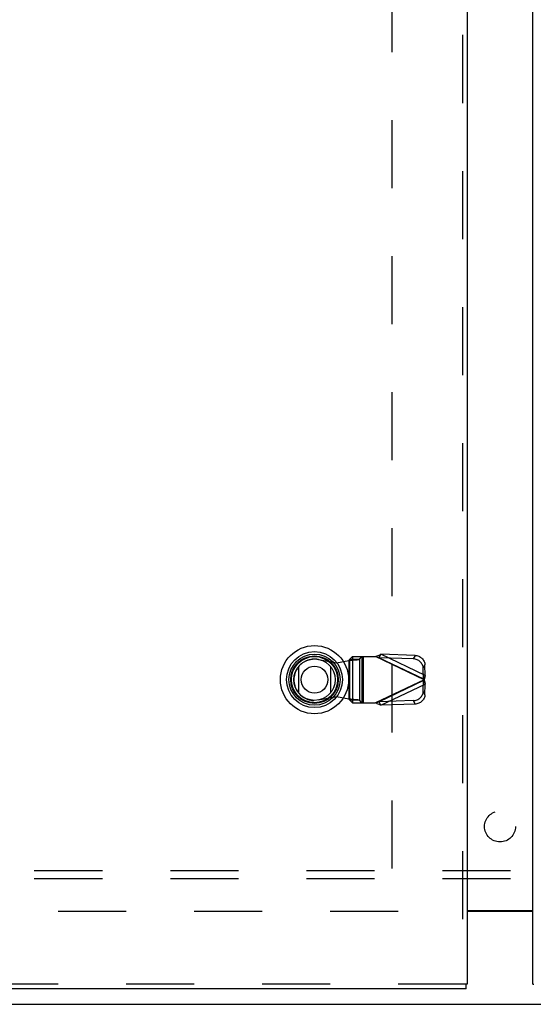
# Model space of a CAD drawing. Header units: inches. Extents: x 0 to 200, y 0 to 129.
# Tile 57 of 256: x 54 to 62, y 34 to 50. Entities that reach past the tile are written whole.
import ezdxf

# ---------------------------------------------------------------- set-up
doc = ezdxf.new("R2010")
doc.units = ezdxf.units.IN
doc.header["$LTSCALE"] = 11
doc.header["$MEASUREMENT"] = 0
doc.linetypes.add('HIDDEN', pattern=[0.2, 0.1, -0.1])
doc.layers.get('0').update_dxf_attribs({"linetype": 'CONTINUOUS'})
for name, color, linetype in [('DEFAULT_2', 8, 'HIDDEN'), ('LEFTHAND_DOOR_ASSEMBLY', 7, 'CONTINUOUS'), ('RIGHTHAND_DOOR_ASSEMBLY', 7, 'CONTINUOUS'), ('SUBPANEL', 7, 'CONTINUOUS')]:
    doc.layers.add(name, color=color, linetype=linetype)

msp = doc.modelspace()

# ---------------------------------------------------------------- linework, layer by layer
at = {"color": 3, "linetype": 'Continuous'}
msp.add_line((61.286, 35.701), (62.35, 35.701), dxfattribs=at)
at = {"color": 7, "linetype": 'Continuous'}
for p, q in [((62.35, 35.686), (61.286, 35.686)), ((37.87, 34.186), (85.766, 34.186))]:
    msp.add_line(p, q, dxfattribs=at)
at = {"layer": 'DEFAULT_2', "color": 8, "linetype": 'HIDDEN'}
for p, q in [((60.068, 92.484), (60.068, 35.887)), ((60.172, 35.686), (39.568, 35.686))]:
    msp.add_line(p, q, dxfattribs=at)
at = {"layer": 'LEFTHAND_DOOR_ASSEMBLY', "color": 8, "linetype": 'HIDDEN'}
for p, q in [((61.211, 93.861), (61.211, 34.511)), ((59.43, 39.808), (59.39, 39.766)), ((59.43, 39.808), (59.804, 39.808)), ((59.433, 39.808), (59.433, 39.06)), ((59.545, 39.766), (59.585, 39.808)), ((59.588, 39.06), (59.588, 39.808)), ((59.607, 39.808), (59.607, 39.06)), ((60.591, 39.434), (59.804, 39.808)), ((59.862, 39.789), (59.889, 39.846)), ((60.443, 39.828), (59.889, 39.846)), ((60.609, 39.503), (59.889, 39.846)), ((60.443, 39.828), (60.416, 39.771)), ((58.88, 39.763), (59.174, 39.709)), ((59.174, 39.709), (59.371, 39.747)), ((59.371, 39.747), (59.406, 39.75)), ((59.371, 39.747), (59.371, 39.12)), ((59.39, 39.766), (59.545, 39.766)), ((59.39, 39.102), (59.39, 39.766)), ((59.545, 39.766), (59.545, 39.102)), ((60.416, 39.771), (59.862, 39.789)), ((59.862, 39.789), (60.583, 39.447)), ((60.577, 39.619), (60.604, 39.676)), ((60.609, 39.503), (60.604, 39.676)), ((60.583, 39.447), (60.577, 39.619)), ((60.609, 39.503), (60.583, 39.447)), ((60.591, 39.434), (59.804, 39.06)), ((60.583, 39.421), (59.862, 39.079)), ((59.889, 39.022), (60.609, 39.364)), ((60.577, 39.249), (60.583, 39.421)), ((60.583, 39.421), (60.609, 39.364)), ((60.598, 39.458), (60.591, 39.434)), ((60.604, 39.192), (60.609, 39.364)), ((60.604, 39.192), (60.577, 39.249)), ((59.174, 39.158), (58.88, 39.105)), ((59.371, 39.12), (59.174, 39.158)), ((59.545, 39.102), (59.39, 39.102)), ((59.39, 39.102), (59.43, 39.06)), ((59.43, 39.06), (59.804, 39.06)), ((59.585, 39.06), (59.545, 39.102)), ((59.804, 39.06), (59.823, 39.066)), ((59.823, 39.066), (59.843, 39.072)), ((60.416, 39.097), (59.862, 39.079)), ((59.889, 39.022), (59.862, 39.079)), ((60.443, 39.04), (59.889, 39.022)), ((60.416, 39.097), (60.443, 39.04)), ((61.273, 34.511), (38.487, 34.511))]:
    msp.add_line(p, q, dxfattribs=at)
at = {"layer": 'LEFTHAND_DOOR_ASSEMBLY', "color": 3, "linetype": 'Continuous'}
for p, q in [((61.286, 93.861), (61.286, 34.511)), ((61.273, 34.436), (38.487, 34.436))]:
    msp.add_line(p, q, dxfattribs=at)
at = {"layer": 'LEFTHAND_DOOR_ASSEMBLY', "color": 7, "linetype": 'Continuous'}
for p, q in [((58.562, 39.22), (58.562, 39.651)), ((59.074, 39.651), (59.074, 39.22)), ((61.286, 34.511), (61.273, 34.511)), ((61.273, 34.436), (61.273, 34.511))]:
    msp.add_line(p, q, dxfattribs=at)
at = {"layer": 'LEFTHAND_DOOR_ASSEMBLY', "color": 8, "linetype": 'HIDDEN'}
for points in [[(59.804, 39.808), (59.818, 39.814), (59.833, 39.821), (59.847, 39.828), (59.861, 39.834), (59.875, 39.84), (59.889, 39.846)], [(59.862, 39.789), (59.852, 39.792), (59.843, 39.795), (59.833, 39.799), (59.804, 39.808)], [(60.443, 39.828), (60.459, 39.826), (60.474, 39.824), (60.489, 39.82), (60.503, 39.815), (60.517, 39.808), (60.53, 39.8), (60.543, 39.791), (60.555, 39.781), (60.565, 39.77), (60.575, 39.758), (60.583, 39.746), (60.59, 39.732), (60.595, 39.719), (60.6, 39.705), (60.602, 39.69), (60.604, 39.676)], [(59.39, 39.766), (59.389, 39.764), (59.388, 39.761), (59.386, 39.759), (59.384, 39.757), (59.381, 39.754), (59.378, 39.752), (59.374, 39.75), (59.371, 39.747)], [(59.406, 39.75), (59.423, 39.751), (59.439, 39.753), (59.455, 39.754), (59.47, 39.755), (59.484, 39.757), (59.497, 39.758), (59.509, 39.759), (59.519, 39.761), (59.528, 39.762), (59.535, 39.763), (59.541, 39.765), (59.545, 39.766)], [(60.577, 39.619), (60.575, 39.634), (60.573, 39.648), (60.568, 39.662), (60.563, 39.676), (60.556, 39.689), (60.548, 39.702), (60.538, 39.713), (60.528, 39.724), (60.516, 39.734), (60.503, 39.743), (60.49, 39.751), (60.476, 39.758), (60.462, 39.763), (60.447, 39.767), (60.432, 39.77), (60.416, 39.771)], [(60.609, 39.503), (60.607, 39.492), (60.604, 39.481), (60.601, 39.469), (60.598, 39.458)], [(60.587, 39.44), (60.586, 39.443), (60.584, 39.445), (60.583, 39.447)], [(60.583, 39.421), (60.584, 39.423), (60.586, 39.425), (60.587, 39.427), (60.588, 39.429), (60.591, 39.434)], [(60.591, 39.434), (60.59, 39.436), (60.587, 39.44)], [(60.591, 39.434), (60.598, 39.41), (60.601, 39.398), (60.604, 39.387), (60.607, 39.375), (60.609, 39.364)], [(60.416, 39.097), (60.432, 39.098), (60.447, 39.101), (60.462, 39.105), (60.476, 39.11), (60.49, 39.116), (60.503, 39.124), (60.516, 39.133), (60.528, 39.143), (60.538, 39.154), (60.548, 39.166), (60.556, 39.179), (60.563, 39.192), (60.568, 39.206), (60.573, 39.22), (60.575, 39.234), (60.577, 39.249)], [(60.604, 39.192), (60.602, 39.177), (60.6, 39.163), (60.595, 39.149), (60.59, 39.135), (60.583, 39.122), (60.575, 39.109), (60.565, 39.098), (60.555, 39.087), (60.543, 39.077), (60.53, 39.068), (60.517, 39.06), (60.503, 39.053), (60.489, 39.048), (60.474, 39.044), (60.459, 39.041), (60.443, 39.04)], [(59.545, 39.102), (59.541, 39.103), (59.535, 39.104), (59.528, 39.106), (59.519, 39.107), (59.509, 39.108), (59.497, 39.11), (59.484, 39.111), (59.47, 39.112), (59.455, 39.114), (59.439, 39.115), (59.423, 39.116), (59.406, 39.118), (59.371, 39.12)], [(59.39, 39.102), (59.389, 39.104), (59.388, 39.106), (59.386, 39.109), (59.384, 39.111), (59.381, 39.113), (59.378, 39.116), (59.374, 39.118), (59.371, 39.12)], [(59.889, 39.022), (59.875, 39.028), (59.861, 39.034), (59.847, 39.04), (59.833, 39.047), (59.818, 39.053), (59.804, 39.06)], [(59.843, 39.072), (59.852, 39.075), (59.862, 39.079)]]:
    msp.add_lwpolyline(points, dxfattribs=at)
at = {"layer": 'LEFTHAND_DOOR_ASSEMBLY', "color": 7, "linetype": 'Continuous'}
for radius in [0.551, 0.453, 0.413, 0.384, 0.374, 0.335, 0.217]:
    msp.add_circle((58.818, 39.436), radius, dxfattribs=at)
at = {"layer": 'LEFTHAND_DOOR_ASSEMBLY', "color": 8, "linetype": 'HIDDEN'}
msp.add_arc((58.82, 39.434), 0.335, 79.673, 280.327, dxfattribs=at)
at = {"layer": 'RIGHTHAND_DOOR_ASSEMBLY', "color": 3, "linetype": 'Continuous'}
msp.add_line((62.35, 34.511), (62.35, 93.861), dxfattribs=at)
at = {"layer": 'RIGHTHAND_DOOR_ASSEMBLY', "color": 7, "linetype": 'Continuous'}
msp.add_line((62.35, 34.511), (62.363, 34.511), dxfattribs=at)
at = {"layer": 'SUBPANEL', "color": 8, "linetype": 'HIDDEN'}
for p, q in [((81.787, 36.342), (41.849, 36.342)), ((81.787, 36.217), (41.849, 36.217))]:
    msp.add_line(p, q, dxfattribs=at)
msp.add_circle((61.818, 37.061), 0.25, dxfattribs=at)

doc.saveas('drawing.dxf')
